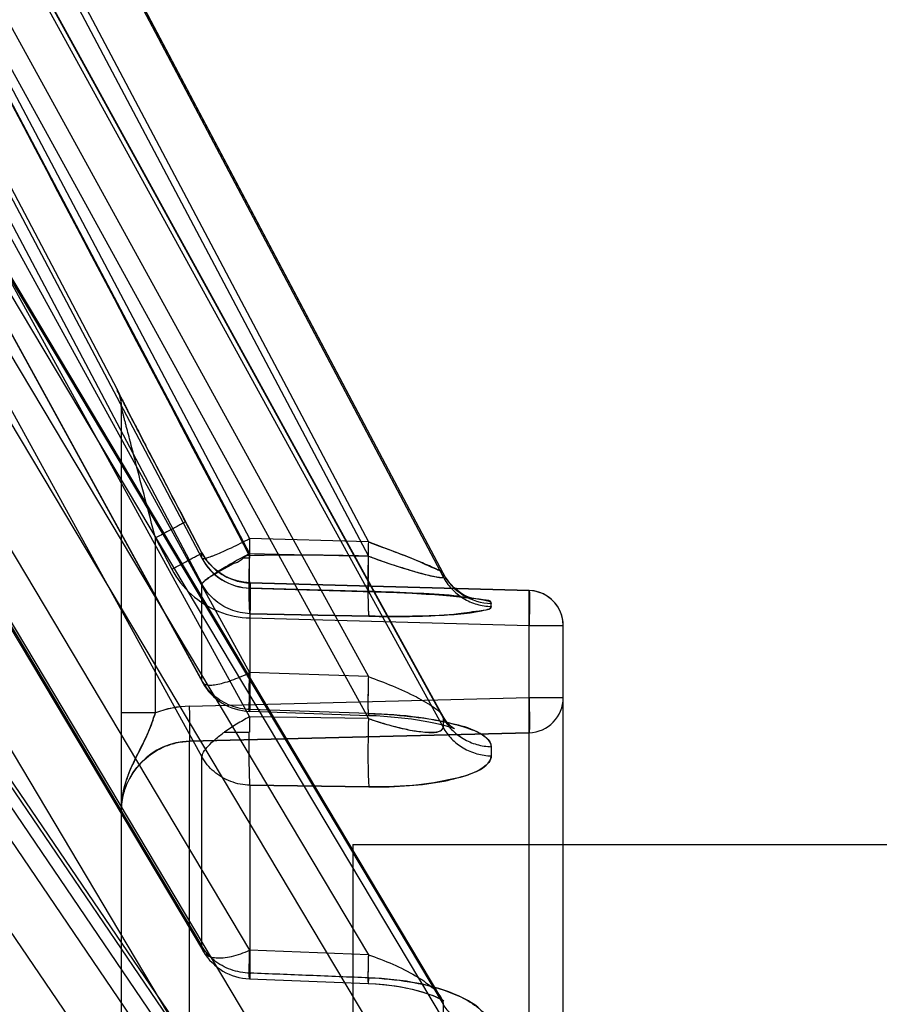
# Model space of a CAD drawing. Header units: millimetres. Extents: x 178516 to 426772, y -178579 to -115871.
# Tile 137 of 256: x 315916 to 315928, y -132186 to -132172. Entities that reach past the tile are written whole.
import ezdxf

# ---------------------------------------------------------------- set-up
doc = ezdxf.new("R2010")
doc.units = ezdxf.units.MM
doc.header["$MEASUREMENT"] = 0
doc.layers.get('0').update_dxf_attribs({"color": 252, "lineweight": 5})
doc.layers.add('EC-MTR_250-0_7OBJ', color=7, linetype='Continuous')
doc.layers.add('IS_centrale', color=7, linetype='Continuous', lineweight=13)

# ---------------------------------------------------------------- blocks, each defined once
blk = doc.blocks.new('VVS030s_FLX1_250_0.38kW_2.00x2v2_t')
at = {"layer": 'EC-MTR_250-0_7OBJ', "color": 7, "linetype": 'Continuous'}
for p, q in [((208.973, 704.044), (208.973, 805.744)), ((212.273, 703.572), (212.273, 752.908)), ((205.973, 752.742), (205.973, 700.924)), ((206.46, 752.763), (206.46, 700.425)), ((217.201, 700.368), (208.751, 712.779)), ((217.881, 697.587), (207.686, 712.561)), ((217.884, 697.291), (207.686, 712.268)), ((207.756, 712.071), (217.959, 697.086)), ((218.018, 697.861), (208.751, 711.472)), ((211.3, 707.453), (211.3, 702.572)), ((221.424, 689.996), (211.124, 707.262)), ((217.773, 689.637), (207.686, 706.539)), ((218.453, 690.329), (208.751, 706.586)), ((220.744, 689.308), (210.444, 706.576)), ((207.681, 706.27), (207.697, 706.251)), ((217.773, 689.419), (207.686, 706.321)), ((207.697, 706.252), (207.717, 706.221)), ((207.717, 706.222), (217.794, 689.338)), ((210.446, 705.959), (208.754, 706.024)), ((210.437, 705.877), (210.437, 703.2)), ((208.751, 705.614), (210.444, 705.55)), ((218.453, 689.358), (208.751, 705.614)), ((220.744, 688.282), (210.444, 705.55)), ((221.403, 688.302), (211.103, 705.569)), ((221.424, 688.225), (211.124, 705.494)), ((211.124, 705.494), (211.124, 702.796)), ((208.973, 704.044), (150.473, 704.044)), ((212.273, 702.167), (212.273, 703.572)), ((208.744, 703.224), (210.437, 703.2)), ((210.437, 703.2), (208.744, 703.224)), ((221.424, 684.06), (211.124, 702.796)), ((211.3, 702.572), (206.46, 702.451)), ((206.46, 702.451), (211.3, 702.572)), ((210.802, 702.443), (210.448, 702.443)), ((207.545, 702.382), (207.567, 702.364)), ((217.773, 684.034), (207.686, 702.374)), ((217.773, 683.9), (207.686, 702.24)), ((207.696, 702.205), (217.78, 683.871)), ((208.328, 702.232), (208.231, 702.242)), ((208.533, 702.215), (208.428, 702.223)), ((208.744, 702.177), (210.437, 702.12)), ((210.443, 702.146), (208.75, 702.204)), ((208.751, 702.249), (210.444, 702.225)), ((218.453, 684.609), (208.751, 702.249)), ((210.437, 702.12), (210.437, 700.755)), ((220.744, 683.488), (210.444, 702.225)), ((211.787, 702.167), (212.273, 702.167)), ((211.787, 702.167), (211.787, 699.676)), ((212.273, 697.789), (212.273, 702.167)), ((211.3, 702.073), (206.46, 701.951)), ((206.46, 701.951), (205.973, 701.951)), ((221.417, 682.996), (211.117, 701.732)), ((221.424, 682.969), (211.124, 701.707)), ((211.124, 701.707), (211.124, 700.331)), ((208.751, 701.65), (210.444, 701.593)), ((218.453, 684.011), (208.751, 701.65)), ((220.744, 682.856), (210.444, 701.593)), ((206.46, 700.924), (205.973, 700.924)), ((210.437, 700.816), (206.46, 700.924)), ((208.744, 700.791), (210.437, 700.755)), ((210.437, 700.755), (208.744, 700.791)), ((207.278, 700.536), (207.296, 700.53)), ((207.296, 700.53), (207.322, 700.52)), ((207.346, 700.526), (207.318, 700.531)), ((207.322, 700.52), (207.355, 700.505)), ((207.377, 700.522), (207.345, 700.527)), ((207.355, 700.505), (207.394, 700.484)), ((207.413, 700.518), (207.377, 700.522)), ((207.452, 700.513), (207.413, 700.518)), ((207.539, 700.504), (207.493, 700.509)), ((207.587, 700.5), (207.539, 700.504)), ((207.691, 700.491), (207.637, 700.495)), ((207.927, 700.475), (207.805, 700.483)), ((207.992, 700.471), (207.865, 700.479)), ((208.059, 700.467), (207.928, 700.475)), ((208.128, 700.463), (207.993, 700.471)), ((208.2, 700.46), (208.06, 700.467)), ((208.347, 700.453), (208.2, 700.46)), ((208.502, 700.447), (208.347, 700.453)), ((208.663, 700.442), (208.502, 700.447)), ((210.438, 700.391), (208.663, 700.442)), ((208.744, 700.438), (210.437, 700.39)), ((206.46, 700.425), (210.436, 700.316)), ((210.437, 700.317), (206.46, 700.425)), ((210.436, 700.316), (210.53, 700.308)), ((210.437, 700.39), (210.437, 700.317)), ((210.528, 700.308), (210.622, 700.289)), ((221.424, 680.846), (211.124, 700.331)), ((207.614, 700.292), (207.653, 700.237)), ((217.773, 681.155), (207.686, 700.228)), ((217.773, 681.11), (207.686, 700.183)), ((207.687, 700.179), (217.773, 681.107)), ((210.62, 700.289), (210.711, 700.259)), ((210.796, 700.219), (210.877, 700.168)), ((210.876, 700.168), (210.951, 700.109)), ((210.95, 700.11), (211.018, 700.041)), ((211.017, 700.043), (211.076, 699.967)), ((211.787, 699.676), (211.553, 700.121)), ((211.553, 700.121), (211.553, 700.12)), ((210.444, 699.898), (208.751, 699.935)), ((218.453, 681.59), (208.751, 699.935)), ((220.744, 680.413), (210.444, 699.898)), ((210.445, 699.962), (210.562, 699.962)), ((211.075, 699.968), (211.124, 699.888)), ((221.502, 680.333), (211.123, 699.965)), ((221.424, 680.478), (211.124, 699.963)), ((211.124, 699.963), (211.124, 699.888)), ((211.124, 699.888), (211.398, 699.365)), ((211.124, 699.888), (211.357, 699.443)), ((211.124, 699.888), (211.357, 699.444)), ((208.751, 699.733), (210.444, 699.685)), ((218.453, 681.388), (208.751, 699.733)), ((220.744, 680.199), (210.444, 699.685)), ((211.398, 699.365), (211.533, 699.108)), ((211.515, 699.143), (211.533, 699.108)), ((211.533, 699.108), (211.639, 698.906)), ((211.639, 698.906), (211.721, 698.75)), ((211.721, 698.75), (211.797, 698.603)), ((211.797, 698.603), (211.855, 698.492)), ((211.841, 698.519), (211.855, 698.492)), ((211.855, 698.492), (211.923, 698.361)), ((211.923, 698.361), (211.986, 698.239)), ((211.987, 698.239), (212.141, 697.939)), ((212.132, 697.958), (212.245, 697.737)), ((212.238, 697.752), (212.289, 697.652)), ((212.289, 697.651), (212.306, 697.617)), ((212.302, 697.625), (212.312, 697.605)), ((212.317, 697.595), (212.317, 697.594)), ((212.331, 697.556), (212.331, 697.565)), ((212.331, 697.556), (221.858, 679.454))]:
    blk.add_line(p, q, dxfattribs=at)
for points in [[(208.128, 706.107), (208.04, 706.129), (207.962, 706.151), (207.891, 706.175), (207.828, 706.198), (207.775, 706.221), (207.733, 706.242), (207.701, 706.259), (207.682, 706.272), (207.674, 706.278), (207.682, 706.269)], [(207.682, 706.272), (207.674, 706.278), (207.674, 706.278), (207.681, 706.27)], [(208.054, 706.125), (207.984, 706.145), (207.919, 706.165), (207.86, 706.186), (207.808, 706.207), (207.762, 706.227), (207.726, 706.245), (207.699, 706.261)], [(208.754, 706.024), (208.638, 706.03), (208.526, 706.04), (208.418, 706.053), (208.315, 706.069), (208.217, 706.087), (208.125, 706.107)], [(208.65, 706.03), (208.551, 706.038), (208.458, 706.048), (208.369, 706.06), (208.285, 706.074), (208.204, 706.09)], [(207.753, 702.323), (207.695, 702.338), (207.644, 702.352), (207.601, 702.365), (207.567, 702.377), (207.543, 702.387), (207.529, 702.393), (207.525, 702.395), (207.531, 702.392), (207.545, 702.382), (207.567, 702.365), (207.595, 702.339), (207.627, 702.305), (207.662, 702.26)], [(207.627, 702.305), (207.662, 702.26), (207.696, 702.204)], [(208.138, 702.254), (208.05, 702.267), (207.968, 702.28), (207.89, 702.294), (207.818, 702.308), (207.753, 702.323), (207.694, 702.338)], [(208.231, 702.242), (208.138, 702.254), (208.05, 702.267)], [(208.429, 702.223), (208.327, 702.232), (208.231, 702.242)], [(208.75, 702.204), (208.64, 702.208), (208.533, 702.215)], [(208.75, 702.204), (208.64, 702.208), (208.533, 702.215)], [(205.973, 700.924), (205.978, 700.854), (205.993, 700.785)], [(205.993, 700.785), (206.017, 700.72), (206.05, 700.658), (206.092, 700.602), (206.141, 700.551), (206.196, 700.509), (206.257, 700.474), (206.321, 700.448), (206.39, 700.431), (206.46, 700.425)], [(207.318, 700.531), (207.296, 700.534), (207.279, 700.537), (207.268, 700.54), (207.264, 700.54), (207.267, 700.539), (207.278, 700.536)], [(207.394, 700.485), (207.437, 700.457), (207.483, 700.424), (207.529, 700.385), (207.573, 700.341), (207.614, 700.292), (207.653, 700.238), (207.687, 700.179)], [(207.494, 700.509), (207.451, 700.513), (207.412, 700.518)], [(207.637, 700.495), (207.586, 700.5), (207.538, 700.504)], [(207.804, 700.483), (207.746, 700.487), (207.69, 700.491)], [(207.864, 700.479), (207.746, 700.487), (207.691, 700.491)], [(207.687, 700.179), (207.687, 700.18), (207.686, 700.181), (207.686, 700.181), (207.686, 700.182), (207.686, 700.182), (207.686, 700.183)], [(210.71, 700.259), (210.796, 700.218), (210.876, 700.168)], [(212.315, 697.599), (212.312, 697.606), (212.308, 697.617), (212.303, 697.63), (212.298, 697.644), (212.293, 697.66), (212.288, 697.678), (212.284, 697.696), (212.28, 697.715), (212.278, 697.735), (212.275, 697.755), (212.274, 697.776), (212.273, 697.798)], [(212.275, 697.755), (212.274, 697.776), (212.273, 697.798)], [(212.312, 697.605), (212.316, 697.597), (212.317, 697.595), (212.317, 697.594), (212.317, 697.595), (212.315, 697.599)]]:
    blk.add_lwpolyline(points, dxfattribs=at)
for centre, radius, start, end in [((184.558, 706.43), 23.128, 359.7303, 0.2697), ((184.74, 706.43), 22.946, 359.7282, 0.2718), ((210.416, 705.16), 0.8, 30.8173, 87.8037), ((211.274, 703.571), 0.999, 271.4465, 0.0528), ((198.455, 702.716), 8.544, 359.5569, 0.4431), ((198.573, 702.716), 8.426, 359.5507, 0.4493), ((206.473, 701.951), 0.5, 91.4745, 179.9904), ((189.68, 702.73), 19.077, 358.5531, 359.2079), ((191.173, 702.71), 19.276, 358.5589, 359.207), ((198.889, 702.307), 8.797, 359.5633, 0.4367), ((199.011, 702.307), 8.675, 359.5572, 0.4428), ((210.416, 701.347), 0.8, 28.8004, 88.0637), ((211.261, 703.578), 1.505, 271.4878, 290.4526), ((211.269, 703.536), 1.463, 271.2141, 290.7263), ((206.473, 700.925), 0.5, 180.0229, 268.5245), ((206.979, 699.808), 0.801, 27.9292, 88.5468), ((210.416, 699.59), 0.8, 27.8385, 88.528), ((210.416, 699.592), 0.8, 27.8625, 88.3877), ((187.047, 700.466), 21.711, 358.5984, 358.7666), ((188.735, 700.428), 21.715, 358.6004, 358.7686), ((206.171, 707.993), 9.153, 297.8266, 298.6695), ((9117.307, 5388.012), 10065.303, 207.7598493, 207.8854687), ((212.773, 697.798), 0.5, 180.0002, 207.7626), ((212.773, 697.789), 0.5, 180, 207.7585)]:
    blk.add_arc(centre, radius, start, end, dxfattribs=at)
for points, knots in [([(208.744, 705.942), (208.55, 705.951), (208.188, 705.984), (207.699, 706.098), (207.324, 706.258), (207.072, 706.451), (206.998, 706.625), (206.999, 706.699)], [0, 0, 0, 0, 0.28842, 0.537992, 0.740329, 0.889484, 1, 1, 1, 1]), ([(206.999, 706.699), (206.998, 706.604), (207.127, 706.375), (207.513, 706.162), (208.07, 705.997), (208.506, 705.954), (208.744, 705.942)], [0, 0, 0, 0, 0.141385, 0.352459, 0.645187, 1, 1, 1, 1]), ([(207.686, 706.321), (207.653, 706.376), (207.569, 706.481), (207.403, 706.601), (207.207, 706.678), (207.068, 706.698), (206.999, 706.699)], [0, 0, 0, 0, 0.235324, 0.487181, 0.746126, 1, 1, 1, 1]), ([(207.718, 706.221), (207.711, 706.233), (207.7, 706.254), (207.688, 706.288), (207.686, 706.31), (207.686, 706.321)], [0, 0, 0, 0, 0.36859, 0.699369, 1, 1, 1, 1]), ([(208.751, 705.614), (208.634, 705.657), (208.403, 705.743), (208.101, 705.895), (207.868, 706.05), (207.752, 706.164), (207.717, 706.222)], [0, 0, 0, 0, 0.30686, 0.608845, 0.83252, 1, 1, 1, 1]), ([(208.754, 706.024), (208.753, 706.024), (208.752, 706.021), (208.752, 706.018), (208.75, 706.01), (208.749, 706.001), (208.748, 705.989), (208.746, 705.969), (208.745, 705.953), (208.744, 705.942)], [0, 0, 0, 0, 0.02083, 0.074092, 0.159306, 0.27473, 0.418462, 0.588561, 1, 1, 1, 1]), ([(208.751, 705.614), (208.752, 705.654), (208.754, 705.711), (208.755, 705.786), (208.756, 705.836), (208.757, 705.883), (208.757, 705.924), (208.757, 705.958), (208.757, 705.985), (208.756, 706.003), (208.756, 706.014), (208.755, 706.019), (208.755, 706.022), (208.754, 706.024), (208.752, 706.023), (208.752, 706.02), (208.751, 706.016), (208.75, 706.007), (208.748, 705.991), (208.746, 705.968), (208.745, 705.951), (208.744, 705.942)], [0, 0, 0, 0, 0.238237, 0.350013, 0.454144, 0.548645, 0.631852, 0.702181, 0.758053, 0.798201, 0.812355, 0.822619, 0.82906, 0.831888, 0.833923, 0.839325, 0.848376, 0.860955, 0.895966, 0.942835, 1, 1, 1, 1]), ([(208.744, 705.945), (209.026, 705.934), (209.59, 705.911), (210.155, 705.888), (210.437, 705.877)], [0, 0, 0, 0, 0.5, 1, 1, 1, 1]), ([(208.751, 705.614), (208.752, 705.642), (208.753, 705.695), (208.755, 705.772), (208.756, 705.842), (208.757, 705.895), (208.757, 705.933), (208.757, 705.956), (208.757, 705.976), (208.757, 705.993), (208.756, 706.006), (208.756, 706.016), (208.755, 706.02), (208.754, 706.024), (208.754, 706.024)], [0, 0, 0, 0, 0.199485, 0.389115, 0.562618, 0.713688, 0.778889, 0.836425, 0.88582, 0.926599, 0.958376, 0.981108, 0.99487, 1, 1, 1, 1]), ([(210.437, 705.877), (210.439, 705.904), (210.443, 705.991), (210.455, 705.871), (210.446, 705.762), (210.446, 705.627), (210.444, 705.55)], [0, 0, 0, 0, 0.16379, 0.234314, 0.525776, 1, 1, 1, 1]), ([(210.437, 705.877), (210.53, 705.875), (210.715, 705.841), (210.958, 705.708), (211.079, 705.57), (211.124, 705.494)], [0, 0, 0, 0, 0.343049, 0.677618, 1, 1, 1, 1]), ([(211.124, 705.494), (211.123, 705.516), (211.114, 705.56), (211.07, 705.614), (211.003, 705.647), (210.917, 705.662), (210.814, 705.659), (210.651, 705.631), (210.527, 705.587), (210.444, 705.55)], [0, 0, 0, 0, 0.084123, 0.16553, 0.257001, 0.366674, 0.497567, 0.648891, 1, 1, 1, 1]), ([(212.273, 703.572), (212.273, 703.506), (212.26, 703.376), (212.184, 703.13), (212.004, 702.86), (211.739, 702.673), (211.495, 702.59), (211.365, 702.574), (211.3, 702.572)], [0, 0, 0, 0, 0.128231, 0.25362, 0.500016, 0.746347, 0.871712, 1, 1, 1, 1]), ([(212.273, 703.572), (212.273, 703.431), (212.227, 703.159), (212.062, 702.79), (211.893, 702.475), (211.812, 702.26), (211.787, 702.167)], [0, 0, 0, 0, 0.282016, 0.542492, 0.807525, 1, 1, 1, 1]), ([(212.273, 703.572), (212.273, 703.473), (212.25, 703.271), (212.153, 702.989), (212.022, 702.724), (211.885, 702.459), (211.82, 702.266), (211.787, 702.167)], [0, 0, 0, 0, 0.198463, 0.402305, 0.594166, 0.791174, 1, 1, 1, 1]), ([(206.999, 702.782), (206.998, 702.849), (207.166, 703.008), (207.524, 703.115), (208.079, 703.214), (208.507, 703.225), (208.744, 703.224)], [0, 0, 0, 0, 0.107374, 0.312324, 0.619005, 1, 1, 1, 1]), ([(208.744, 703.224), (208.55, 703.225), (208.192, 703.216), (207.707, 703.157), (207.337, 703.06), (207.094, 702.956), (206.998, 702.833), (206.999, 702.782)], [0, 0, 0, 0, 0.310142, 0.574332, 0.780775, 0.918845, 1, 1, 1, 1]), ([(208.755, 702.467), (208.756, 702.549), (208.758, 702.707), (208.757, 702.924), (208.752, 703.094), (208.748, 703.188), (208.744, 703.224)], [0, 0, 0, 0, 0.32566, 0.626836, 0.858977, 1, 1, 1, 1]), ([(210.437, 703.2), (210.53, 703.198), (210.717, 703.161), (210.96, 703.019), (211.08, 702.875), (211.124, 702.796)], [0, 0, 0, 0, 0.338556, 0.672241, 1, 1, 1, 1]), ([(210.437, 703.2), (210.438, 703.187), (210.44, 703.159), (210.443, 703.115), (210.445, 703.068), (210.446, 703.02), (210.447, 702.971), (210.448, 702.924), (210.449, 702.878), (210.449, 702.835), (210.45, 702.794), (210.45, 702.755), (210.45, 702.719), (210.45, 702.686), (210.45, 702.656), (210.45, 702.626), (210.449, 702.596), (210.449, 702.564), (210.449, 702.531), (210.449, 702.5), (210.448, 702.471), (210.448, 702.452), (210.448, 702.443)], [0, 0, 0, 0, 0.051452, 0.110629, 0.17382, 0.23845, 0.30272, 0.365415, 0.425762, 0.483266, 0.537565, 0.588687, 0.636618, 0.68019, 0.719436, 0.757194, 0.796401, 0.839355, 0.88423, 0.925743, 0.963704, 1, 1, 1, 1]), ([(207.686, 702.374), (207.653, 702.433), (207.57, 702.545), (207.404, 702.676), (207.208, 702.759), (207.068, 702.78), (206.999, 702.782)], [0, 0, 0, 0, 0.241678, 0.495088, 0.751224, 1, 1, 1, 1]), ([(211.124, 702.796), (211.123, 702.785), (211.117, 702.761), (211.091, 702.707), (211.03, 702.632), (210.929, 702.538), (210.848, 702.475), (210.802, 702.443)], [0, 0, 0, 0, 0.066485, 0.14924, 0.368084, 0.65605, 1, 1, 1, 1]), ([(208.744, 702.177), (208.55, 702.184), (208.191, 702.208), (207.707, 702.278), (207.338, 702.378), (207.096, 702.479), (206.998, 702.6), (206.999, 702.65)], [0, 0, 0, 0, 0.310831, 0.575922, 0.782799, 0.920423, 1, 1, 1, 1]), ([(206.999, 702.65), (206.998, 702.584), (207.168, 702.429), (207.524, 702.322), (208.079, 702.214), (208.506, 702.186), (208.744, 702.177)], [0, 0, 0, 0, 0.105602, 0.310447, 0.618095, 1, 1, 1, 1]), ([(207.686, 702.24), (207.653, 702.299), (207.57, 702.412), (207.405, 702.543), (207.209, 702.627), (207.068, 702.648), (206.999, 702.65)], [0, 0, 0, 0, 0.241929, 0.495433, 0.751472, 1, 1, 1, 1]), ([(211.3, 702.572), (211.299, 702.571), (211.298, 702.567), (211.297, 702.558), (211.297, 702.545), (211.296, 702.528), (211.295, 702.506), (211.295, 702.469), (211.294, 702.415), (211.295, 702.341), (211.296, 702.257), (211.297, 702.167), (211.299, 702.105), (211.3, 702.073)], [0, 0, 0, 0, 0.008642, 0.026165, 0.052497, 0.087468, 0.130839, 0.182159, 0.306628, 0.456517, 0.626212, 0.809621, 1, 1, 1, 1]), ([(206.46, 701.951), (206.46, 701.983), (206.458, 702.045), (206.457, 702.135), (206.456, 702.219), (206.455, 702.293), (206.455, 702.347), (206.456, 702.384), (206.457, 702.405), (206.457, 702.423), (206.458, 702.436), (206.459, 702.445), (206.46, 702.449), (206.46, 702.451)], [0, 0, 0, 0, 0.190117, 0.373293, 0.542815, 0.692615, 0.817098, 0.868468, 0.911919, 0.947002, 0.973475, 0.991166, 1, 1, 1, 1]), ([(208.751, 702.249), (208.641, 702.288), (208.432, 702.351), (208.145, 702.422), (207.915, 702.445), (207.764, 702.454), (207.686, 702.399), (207.686, 702.374)], [0, 0, 0, 0, 0.315474, 0.585424, 0.797028, 0.932129, 1, 1, 1, 1]), ([(208.751, 702.249), (208.664, 702.279), (208.499, 702.331), (208.266, 702.391), (208.068, 702.431), (207.91, 702.448), (207.798, 702.444), (207.719, 702.432), (207.688, 702.395), (207.686, 702.374)], [0, 0, 0, 0, 0.2478, 0.462856, 0.645404, 0.79004, 0.889112, 0.944936, 1, 1, 1, 1]), ([(210.444, 702.225), (210.507, 702.258), (210.629, 702.326), (210.747, 702.403), (210.802, 702.443)], [0, 0, 0, 0, 0.510632, 1, 1, 1, 1]), ([(207.696, 702.205), (207.694, 702.208), (207.689, 702.219), (207.686, 702.231), (207.686, 702.24)], [0, 0, 0, 0, 0.279188, 1, 1, 1, 1]), ([(207.696, 702.205), (207.694, 702.209), (207.69, 702.217), (207.687, 702.229), (207.686, 702.236), (207.686, 702.24)], [0, 0, 0, 0, 0.368593, 0.699399, 1, 1, 1, 1]), ([(208.751, 701.65), (208.637, 701.695), (208.405, 701.781), (208.087, 701.926), (207.848, 702.062), (207.721, 702.159), (207.696, 702.205)], [0, 0, 0, 0, 0.305069, 0.619042, 0.868701, 1, 1, 1, 1]), ([(208.75, 702.204), (208.749, 702.204), (208.748, 702.201), (208.747, 702.196), (208.745, 702.187), (208.745, 702.181), (208.744, 702.177)], [0, 0, 0, 0, 0.08185, 0.277576, 0.586197, 1, 1, 1, 1]), ([(208.751, 701.65), (208.752, 701.694), (208.754, 701.779), (208.756, 701.884), (208.757, 701.962), (208.757, 702.015), (208.757, 702.063), (208.757, 702.104), (208.756, 702.138), (208.755, 702.165), (208.754, 702.183), (208.753, 702.194), (208.752, 702.199), (208.752, 702.202), (208.751, 702.204), (208.749, 702.203), (208.748, 702.201), (208.747, 702.197), (208.746, 702.189), (208.745, 702.182), (208.744, 702.177)], [0, 0, 0, 0, 0.224566, 0.439089, 0.538233, 0.629747, 0.712012, 0.783406, 0.842555, 0.889038, 0.922689, 0.93466, 0.943383, 0.948914, 0.951586, 0.953488, 0.957677, 0.964502, 0.973906, 1, 1, 1, 1]), ([(208.751, 701.65), (208.752, 701.686), (208.754, 701.757), (208.756, 701.859), (208.757, 701.955), (208.757, 702.028), (208.757, 702.079), (208.757, 702.112), (208.756, 702.139), (208.755, 702.162), (208.755, 702.18), (208.753, 702.193), (208.752, 702.199), (208.751, 702.204), (208.75, 702.204)], [0, 0, 0, 0, 0.193409, 0.381581, 0.556667, 0.710501, 0.776955, 0.835507, 0.885629, 0.926795, 0.958609, 0.981174, 0.994764, 1, 1, 1, 1]), ([(210.437, 702.12), (210.438, 702.127), (210.46, 702.173), (210.441, 701.967), (210.454, 701.856), (210.446, 701.68), (210.444, 701.593)], [0, 0, 0, 0, 0.039438, 0.2026, 0.539411, 1, 1, 1, 1]), ([(210.437, 702.12), (210.53, 702.117), (210.718, 702.08), (210.961, 701.935), (211.08, 701.787), (211.124, 701.707)], [0, 0, 0, 0, 0.336677, 0.670125, 1, 1, 1, 1]), ([(211.124, 701.707), (211.123, 701.714), (211.121, 701.727), (211.105, 701.751), (211.075, 701.765), (211.039, 701.771), (210.989, 701.773), (210.915, 701.765), (210.814, 701.741), (210.698, 701.704), (210.573, 701.654), (210.487, 701.614), (210.444, 701.593)], [0, 0, 0, 0, 0.027267, 0.053528, 0.11449, 0.153811, 0.20004, 0.313742, 0.454859, 0.619691, 0.803399, 1, 1, 1, 1]), ([(206.46, 700.924), (206.459, 700.891), (206.458, 700.826), (206.456, 700.731), (206.455, 700.645), (206.455, 700.569), (206.455, 700.515), (206.455, 700.479), (206.456, 700.459), (206.457, 700.442), (206.457, 700.435), (206.459, 700.423), (206.46, 700.425)], [0, 0, 0, 0, 0.199851, 0.391623, 0.567523, 0.720593, 0.844482, 0.893971, 0.934434, 0.965396, 0.986655, 1, 1, 1, 1]), ([(206.46, 700.425), (206.459, 700.423), (206.457, 700.435), (206.457, 700.442), (206.456, 700.459), (206.455, 700.479), (206.455, 700.515), (206.455, 700.569), (206.455, 700.645), (206.456, 700.731), (206.458, 700.826), (206.459, 700.891), (206.46, 700.924)], [0, 0, 0, 0, 0.013345, 0.034604, 0.065566, 0.106029, 0.155518, 0.279407, 0.432477, 0.608377, 0.800149, 1, 1, 1, 1]), ([(206.999, 700.653), (206.997, 700.696), (207.234, 700.722), (207.51, 700.775), (208.093, 700.795), (208.507, 700.795), (208.744, 700.791)], [0, 0, 0, 0, 0.073198, 0.275894, 0.596451, 1, 1, 1, 1]), ([(208.744, 700.791), (208.551, 700.795), (208.191, 700.797), (207.718, 700.78), (207.332, 700.751), (207.143, 700.715), (206.998, 700.682), (206.999, 700.653)], [0, 0, 0, 0, 0.329076, 0.607277, 0.81956, 0.950434, 1, 1, 1, 1]), ([(208.752, 699.998), (208.754, 700.09), (208.757, 700.227), (208.757, 700.403), (208.757, 700.522), (208.755, 700.623), (208.753, 700.701), (208.749, 700.754), (208.746, 700.782), (208.744, 700.791)], [0, 0, 0, 0, 0.347392, 0.515825, 0.668563, 0.797048, 0.89633, 0.963476, 1, 1, 1, 1]), ([(210.437, 700.816), (210.436, 700.785), (210.434, 700.723), (210.432, 700.63), (210.431, 700.541), (210.431, 700.472), (210.431, 700.423), (210.431, 700.393), (210.432, 700.368), (210.432, 700.349), (210.433, 700.332), (210.434, 700.326), (210.436, 700.315), (210.437, 700.317)], [0, 0, 0, 0, 0.185674, 0.375445, 0.557855, 0.719771, 0.788995, 0.849117, 0.899543, 0.939684, 0.969169, 0.988495, 1, 1, 1, 1]), ([(211.553, 700.121), (211.48, 700.255), (211.291, 700.502), (210.894, 700.749), (210.589, 700.81), (210.436, 700.816)], [0, 0, 0, 0, 0.333329, 0.665503, 1, 1, 1, 1]), ([(210.437, 700.755), (210.439, 700.746), (210.441, 700.724), (210.444, 700.686), (210.446, 700.639), (210.448, 700.588), (210.449, 700.535), (210.449, 700.482), (210.45, 700.43), (210.45, 700.38), (210.45, 700.332), (210.45, 700.287), (210.449, 700.244), (210.449, 700.206), (210.449, 700.17), (210.448, 700.137), (210.448, 700.106), (210.447, 700.077), (210.447, 700.047), (210.446, 700.017), (210.446, 699.987), (210.445, 699.958), (210.445, 699.939), (210.444, 699.93)], [0, 0, 0, 0, 0.032491, 0.080671, 0.138402, 0.201294, 0.266253, 0.33117, 0.394635, 0.455717, 0.513867, 0.568774, 0.619876, 0.666859, 0.710103, 0.749904, 0.786414, 0.821111, 0.856676, 0.893771, 0.931084, 0.967038, 1, 1, 1, 1]), ([(210.437, 700.755), (210.532, 700.752), (210.721, 700.713), (210.963, 700.562), (211.08, 700.413), (211.124, 700.331)], [0, 0, 0, 0, 0.340686, 0.669499, 1, 1, 1, 1]), ([(206.999, 700.608), (206.996, 700.566), (207.237, 700.548), (207.509, 700.49), (208.094, 700.463), (208.507, 700.445), (208.744, 700.438)], [0, 0, 0, 0, 0.072197, 0.274924, 0.595964, 1, 1, 1, 1]), ([(208.744, 700.438), (208.55, 700.443), (208.191, 700.456), (207.719, 700.485), (207.332, 700.515), (207.146, 700.553), (206.998, 700.58), (206.999, 700.608)], [0, 0, 0, 0, 0.329484, 0.60815, 0.820697, 0.951442, 1, 1, 1, 1]), ([(207.686, 700.228), (207.654, 700.289), (207.571, 700.405), (207.405, 700.542), (207.209, 700.629), (207.068, 700.651), (206.999, 700.653)], [0, 0, 0, 0, 0.2451, 0.499414, 0.754055, 1, 1, 1, 1]), ([(206.999, 700.653), (206.999, 700.649), (206.999, 700.634), (206.999, 700.619), (206.999, 700.608)], [0, 0, 0, 0, 0.258083, 1, 1, 1, 1]), ([(208.751, 699.733), (208.752, 699.779), (208.754, 699.871), (208.756, 700.007), (208.757, 700.117), (208.757, 700.198), (208.757, 700.252), (208.756, 700.299), (208.755, 700.34), (208.754, 700.374), (208.753, 700.401), (208.751, 700.418), (208.75, 700.428), (208.749, 700.434), (208.748, 700.437), (208.747, 700.439), (208.745, 700.439), (208.744, 700.438), (208.744, 700.438)], [0, 0, 0, 0, 0.195838, 0.391012, 0.574309, 0.657799, 0.733841, 0.801101, 0.858932, 0.906859, 0.944414, 0.971328, 0.980945, 0.988131, 0.99301, 0.995801, 0.997384, 1, 1, 1, 1]), ([(208.751, 699.733), (208.752, 699.779), (208.754, 699.871), (208.756, 700.007), (208.757, 700.117), (208.757, 700.198), (208.757, 700.252), (208.756, 700.299), (208.755, 700.34), (208.754, 700.374), (208.753, 700.401), (208.751, 700.418), (208.75, 700.428), (208.749, 700.434), (208.748, 700.437), (208.747, 700.439), (208.745, 700.439), (208.744, 700.438), (208.744, 700.438)], [0, 0, 0, 0, 0.195838, 0.391012, 0.574309, 0.657799, 0.733841, 0.801101, 0.858932, 0.906859, 0.944414, 0.971328, 0.980945, 0.988131, 0.99301, 0.995801, 0.997384, 1, 1, 1, 1]), ([(210.444, 699.685), (210.445, 699.747), (210.448, 699.874), (210.45, 700.047), (210.449, 700.233), (210.448, 700.288), (210.443, 700.401), (210.437, 700.39)], [0, 0, 0, 0, 0.265256, 0.530995, 0.771429, 0.945818, 1, 1, 1, 1]), ([(210.444, 699.685), (210.446, 699.779), (210.451, 699.951), (210.447, 700.172), (210.453, 700.314), (210.44, 700.376), (210.437, 700.39)], [0, 0, 0, 0, 0.402401, 0.72767, 0.941032, 1, 1, 1, 1]), ([(211.124, 699.888), (211.091, 699.951), (211.008, 700.067), (210.842, 700.202), (210.648, 700.291), (210.507, 700.315), (210.437, 700.317)], [0, 0, 0, 0, 0.251263, 0.500168, 0.748976, 1, 1, 1, 1]), ([(210.444, 699.93), (210.461, 699.924), (210.504, 699.933), (210.548, 699.976), (210.598, 700.024), (210.672, 700.038), (210.736, 700.08), (210.807, 700.115), (210.877, 700.155), (210.946, 700.195), (211.009, 700.235), (211.064, 700.272), (211.101, 700.302), (211.122, 700.322), (211.124, 700.331)], [0, 0, 0, 0, 0.066993, 0.146083, 0.230815, 0.320557, 0.417222, 0.517489, 0.618598, 0.719008, 0.814716, 0.900669, 0.965486, 1, 1, 1, 1]), ([(210.562, 699.962), (210.6, 699.983), (210.674, 700.024), (210.78, 700.085), (210.875, 700.142), (210.958, 700.195), (211.025, 700.24), (211.07, 700.274), (211.097, 700.297), (211.111, 700.31), (211.12, 700.321), (211.123, 700.328), (211.124, 700.331)], [0, 0, 0, 0, 0.193023, 0.375278, 0.541619, 0.687505, 0.808813, 0.902438, 0.938079, 0.966091, 0.986557, 1, 1, 1, 1]), ([(208.751, 699.935), (208.64, 699.977), (208.429, 700.049), (208.149, 700.138), (207.903, 700.208), (207.794, 700.225), (207.686, 700.246), (207.686, 700.228)], [0, 0, 0, 0, 0.320391, 0.597346, 0.815836, 0.952903, 1, 1, 1, 1]), ([(208.751, 699.935), (208.664, 699.967), (208.498, 700.025), (208.266, 700.101), (208.067, 700.162), (207.911, 700.204), (207.798, 700.228), (207.732, 700.239), (207.693, 700.238), (207.686, 700.228)], [0, 0, 0, 0, 0.251841, 0.472182, 0.660508, 0.810152, 0.911914, 0.966442, 1, 1, 1, 1]), ([(207.686, 700.183), (207.686, 700.187), (207.686, 700.202), (207.686, 700.217), (207.686, 700.229)], [0, 0, 0, 0, 0.241967, 1, 1, 1, 1]), ([(207.686, 700.183), (207.686, 700.187), (207.686, 700.202), (207.686, 700.217), (207.686, 700.228)], [0, 0, 0, 0, 0.241967, 1, 1, 1, 1]), ([(207.687, 700.179), (207.705, 700.145), (207.837, 700.105), (208.043, 699.999), (208.374, 699.876), (208.618, 699.785), (208.751, 699.733)], [0, 0, 0, 0, 0.099714, 0.318405, 0.629933, 1, 1, 1, 1]), ([(207.687, 700.179), (207.697, 700.159), (207.746, 700.141), (207.848, 700.085), (208.003, 700.024), (208.218, 699.934), (208.467, 699.839), (208.653, 699.77), (208.751, 699.733)], [0, 0, 0, 0, 0.059008, 0.121509, 0.30753, 0.485546, 0.728599, 1, 1, 1, 1]), ([(211.553, 700.121), (211.526, 700.107), (211.473, 700.078), (211.393, 700.036), (211.317, 699.995), (211.249, 699.959), (211.201, 699.932), (211.17, 699.915), (211.152, 699.905), (211.14, 699.898), (211.13, 699.892), (211.127, 699.891), (211.123, 699.888), (211.124, 699.888)], [0, 0, 0, 0, 0.185331, 0.37368, 0.554127, 0.714408, 0.843255, 0.893953, 0.934735, 0.965224, 0.985831, 0.997173, 1, 1, 1, 1]), ([(208.751, 699.935), (208.942, 699.93), (209.321, 699.923), (209.886, 699.917), (210.259, 699.924), (210.444, 699.929)], [0, 0, 0, 0, 0.338626, 0.671891, 1, 1, 1, 1]), ([(211.124, 699.963), (211.123, 699.965), (211.122, 699.967), (211.119, 699.969), (211.114, 699.97), (211.105, 699.971), (211.09, 699.969), (211.067, 699.964), (211.038, 699.955), (211.004, 699.944), (210.965, 699.929), (210.903, 699.904), (210.815, 699.866), (210.654, 699.792), (210.529, 699.729), (210.444, 699.685)], [0, 0, 0, 0, 0.004429, 0.009323, 0.01563, 0.023804, 0.04641, 0.077775, 0.117941, 0.166604, 0.223352, 0.287751, 0.437352, 0.610044, 1, 1, 1, 1]), ([(211.357, 699.443), (211.357, 699.444), (211.36, 699.446), (211.363, 699.448), (211.373, 699.454), (211.385, 699.461), (211.403, 699.471), (211.434, 699.488), (211.483, 699.515), (211.55, 699.551), (211.626, 699.591), (211.706, 699.634), (211.76, 699.662), (211.787, 699.676)], [0, 0, 0, 0, 0.002835, 0.014164, 0.034735, 0.065163, 0.105922, 0.156601, 0.285425, 0.44571, 0.626189, 0.814594, 1, 1, 1, 1]), ([(211.786, 699.676), (211.835, 699.492), (211.93, 699.129), (212.048, 698.678), (212.127, 698.371), (212.17, 698.204), (212.196, 698.107), (212.215, 698.032), (212.228, 697.98), (212.24, 697.933), (212.251, 697.89), (212.26, 697.855), (212.266, 697.83), (212.27, 697.814), (212.272, 697.807), (212.273, 697.801), (212.273, 697.799), (212.273, 697.798)], [0, 0, 0, 0, 0.294101, 0.581341, 0.719766, 0.785206, 0.846848, 0.876142, 0.903927, 0.929593, 0.952399, 0.971578, 0.98639, 0.991931, 0.996106, 0.998826, 1, 1, 1, 1]), ([(212.331, 697.565), (212.331, 697.566), (212.33, 697.569), (212.328, 697.574), (212.324, 697.581), (212.319, 697.592), (212.312, 697.604), (212.302, 697.626), (212.29, 697.65), (212.277, 697.676), (212.261, 697.706), (212.24, 697.747), (212.213, 697.799), (212.175, 697.874), (212.125, 697.972), (212.062, 698.094), (211.996, 698.221), (211.905, 698.397), (211.788, 698.621), (211.598, 698.986), (211.454, 699.26), (211.357, 699.443)], [0, 0, 0, 0, 0.001118, 0.003765, 0.007859, 0.013312, 0.020037, 0.027946, 0.046961, 0.057891, 0.06965, 0.095297, 0.123192, 0.152667, 0.214521, 0.279601, 0.347402, 0.417216, 0.560432, 0.706326, 1, 1, 1, 1]), ([(211.357, 699.443), (211.429, 699.306), (211.564, 699.049), (211.753, 698.687), (211.924, 698.36), (212.072, 698.072), (212.2, 697.831), (212.276, 697.668), (212.324, 697.589), (212.331, 697.565)], [0, 0, 0, 0, 0.219997, 0.411596, 0.578711, 0.743967, 0.870476, 0.965112, 1, 1, 1, 1])]:
    blk.add_open_spline(points, degree=3, knots=knots, dxfattribs=at)
blk.add_open_spline([(207.686, 700.183), (207.686, 700.182), (207.686, 700.18), (207.687, 700.179)], degree=3, dxfattribs=at)
blk = doc.blocks.new('A$C680519BF')
at = {"extrusion": (1.22461e-16, 0, -1)}
blk.add_blockref('VVS030s_FLX1_250_0.38kW_2.00x2v2_t', (2069.827, 89.5), dxfattribs=at)

msp = doc.modelspace()

# ---------------------------------------------------------------- block references
at = {"layer": 'IS_centrale', "xscale": -1, "rotation": 180}
msp.add_blockref('A$C680519BF', (318199.762, -131390.156), dxfattribs=at)

doc.saveas('drawing.dxf')
